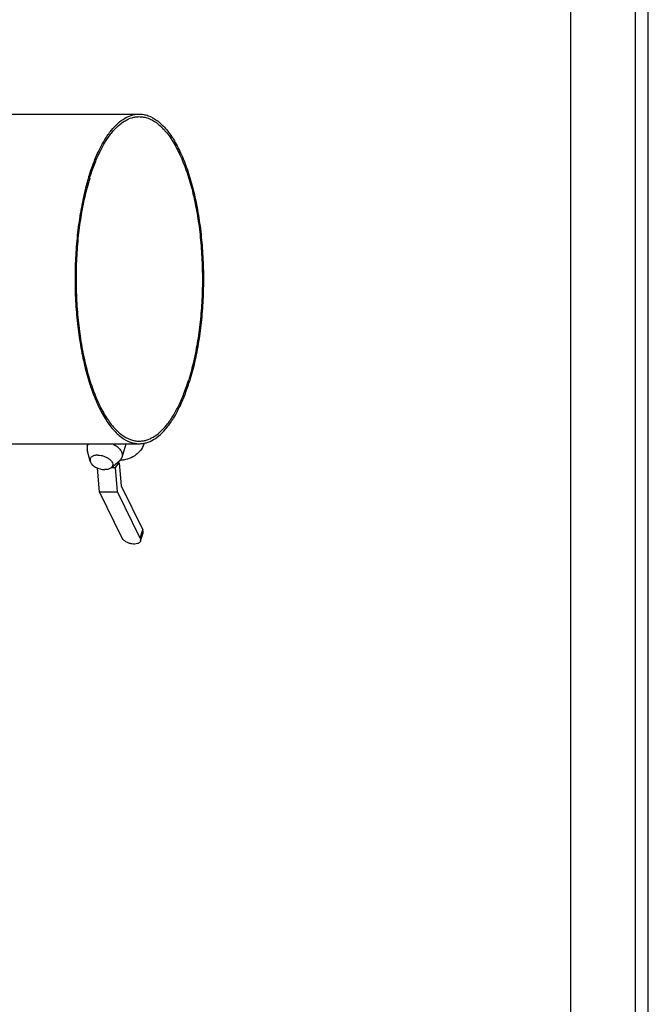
# Model space of a CAD drawing. Header units: millimetres. Extents: x 0 to 2100, y 0 to 2970.
# Tile 7 of 8: x 1616 to 2100, y 759 to 1517. Entities that reach past the tile are written whole.
import ezdxf

# ---------------------------------------------------------------- set-up
doc = ezdxf.new("R2010")
doc.units = ezdxf.units.MM
doc.header["$LTSCALE"] = 193.6
doc.layers.get('0').update_dxf_attribs({"linetype": 'CONTINUOUS'})
doc.layers.add('_ACHSEN', color=7, linetype='CONTINUOUS')

msp = doc.modelspace()

# ---------------------------------------------------------------- linework, layer by layer
at = {"color": 7, "linetype": 'Continuous'}
for p, q in [((2100, 0), (2100, 2970)), ((2100, 0), (2100, 2970)), ((1560.89, 1444.51), (1707.8, 1444.51)), ((1560.89, 1190.51), (1707.8, 1190.51)), ((1677.19, 1153.57), (1675.74, 1171.73)), ((1686.36, 1172.1), (1689.53, 1172.1)), ((1689.53, 1172.1), (1692.37, 1175.68)), ((1691.01, 1153.57), (1689.53, 1172.1)), ((1690.44, 1175.68), (1692.37, 1175.68)), ((1690.6, 1175.81), (1692.41, 1175.81)), ((1692.37, 1175.68), (1692.41, 1175.81)), ((1692.41, 1175.81), (1692.42, 1175.68)), ((1692.42, 1175.68), (1693.83, 1158.02)), ((1694.73, 1117.82), (1677.19, 1153.57)), ((1677.19, 1153.57), (1691.01, 1153.57)), ((1708.55, 1117.82), (1691.01, 1153.57)), ((1693.83, 1158.02), (1710.48, 1124.09)), ((1708.8, 1115.61), (1710.74, 1121.88))]:
    msp.add_line(p, q, dxfattribs=at)
at = {"color": 3, "linetype": 'Continuous'}
msp.add_line((2090, 2950), (2090, 0), dxfattribs=at)
at = {"color": 5, "linetype": 'Continuous'}
msp.add_line((2040, 2900), (2040, 50), dxfattribs=at)
at = {"color": 9, "linetype": 'Continuous'}
msp.add_line((1708.55, 1117.82), (1710.48, 1124.09), dxfattribs=at)
at = {"color": 7, "linetype": 'Continuous'}
for points, knots in [([(1669.06, 1396.46), (1670.17, 1400.05), (1672.52, 1406.9), (1676.62, 1416.44), (1681.11, 1424.75), (1685.94, 1431.74), (1691.07, 1437.31), (1696.44, 1441.4), (1701.2, 1443.55), (1704.99, 1444.38), (1706.87, 1444.51), (1707.8, 1444.51)], [0, 0, 0, 0, 0.17276, 0.331819, 0.476262, 0.605728, 0.720621, 0.8224, 0.913951, 0.957347, 1, 1, 1, 1]), ([(1669.67, 1395.21), (1670.76, 1398.75), (1673.07, 1405.49), (1677.11, 1414.88), (1681.53, 1423.06), (1686.28, 1429.94), (1691.33, 1435.42), (1696.62, 1439.45), (1701.3, 1441.56), (1705.03, 1442.38), (1706.88, 1442.51), (1707.8, 1442.51)], [0, 0, 0, 0, 0.17276, 0.331819, 0.476262, 0.605728, 0.720621, 0.8224, 0.913951, 0.957347, 1, 1, 1, 1]), ([(1707.8, 1444.51), (1708.95, 1444.51), (1711.31, 1444.3), (1716.07, 1442.99), (1720.66, 1440.37), (1724.9, 1436.78), (1728.11, 1433.42), (1731.22, 1429.49), (1735.34, 1423.31), (1740.08, 1414.25), (1744.98, 1401.87), (1749.16, 1387.86), (1752.56, 1372.49), (1755.09, 1356.05), (1756.71, 1338.87), (1757.39, 1321.27), (1757.12, 1303.59), (1755.89, 1286.19), (1753.74, 1269.39), (1750.7, 1253.53), (1748.03, 1243.4), (1746.54, 1238.57)], [0, 0, 0, 0, 0.015431, 0.031275, 0.065551, 0.08462, 0.105196, 0.127384, 0.151243, 0.203984, 0.263221, 0.328357, 0.398536, 0.47272, 0.549739, 0.628338, 0.707216, 0.785062, 0.860597, 0.93261, 1, 1, 1, 1]), ([(1707.8, 1442.51), (1708.94, 1442.51), (1711.25, 1442.3), (1715.94, 1441.02), (1720.46, 1438.44), (1724.63, 1434.91), (1729.01, 1430.32), (1734.15, 1423.1), (1739.57, 1412.73), (1744.39, 1400.54), (1748.51, 1386.75), (1751.85, 1371.62), (1754.34, 1355.45), (1755.94, 1338.53), (1756.61, 1321.21), (1756.34, 1303.81), (1755.13, 1286.68), (1753.01, 1270.15), (1750.03, 1254.54), (1747.4, 1244.57), (1745.93, 1239.81)], [0, 0, 0, 0, 0.015431, 0.031276, 0.065553, 0.084623, 0.105199, 0.151212, 0.203955, 0.263194, 0.328332, 0.398514, 0.4727, 0.549723, 0.628325, 0.707205, 0.785054, 0.860592, 0.932607, 1, 1, 1, 1]), ([(1669.06, 1396.46), (1667.56, 1391.62), (1664.89, 1381.49), (1661.85, 1365.63), (1659.7, 1348.84), (1658.48, 1331.44), (1658.2, 1313.76), (1658.88, 1296.16), (1660.5, 1278.97), (1663.04, 1262.54), (1666.43, 1247.17), (1670.61, 1233.16), (1675.51, 1220.77), (1680.25, 1211.71), (1684.38, 1205.54), (1687.48, 1201.61), (1690.69, 1198.24), (1694.93, 1194.66), (1699.52, 1192.04), (1704.28, 1190.73), (1706.64, 1190.51), (1707.8, 1190.51)], [0, 0, 0, 0, 0.06739, 0.139403, 0.214938, 0.292784, 0.371662, 0.450261, 0.52728, 0.601464, 0.671643, 0.736779, 0.796016, 0.848757, 0.872616, 0.894804, 0.91538, 0.934449, 0.968725, 0.984569, 1, 1, 1, 1]), ([(1669.67, 1395.21), (1668.2, 1390.46), (1665.57, 1380.49), (1662.58, 1364.88), (1660.46, 1348.35), (1659.25, 1331.22), (1658.98, 1313.82), (1659.65, 1296.5), (1661.25, 1279.58), (1663.74, 1263.4), (1667.08, 1248.27), (1671.2, 1234.48), (1676.02, 1222.29), (1681.45, 1211.93), (1686.58, 1204.71), (1690.96, 1200.12), (1695.13, 1196.59), (1699.65, 1194.01), (1704.34, 1192.73), (1706.66, 1192.51), (1707.8, 1192.51)], [0, 0, 0, 0, 0.067393, 0.139408, 0.214946, 0.292795, 0.371675, 0.450277, 0.5273, 0.601486, 0.671668, 0.736806, 0.796045, 0.848788, 0.894801, 0.915377, 0.934447, 0.968724, 0.984569, 1, 1, 1, 1]), ([(1707.8, 1192.51), (1708.71, 1192.51), (1710.56, 1192.65), (1714.29, 1193.47), (1718.97, 1195.58), (1724.26, 1199.6), (1729.31, 1205.09), (1734.06, 1211.96), (1738.48, 1220.14), (1742.52, 1229.54), (1744.83, 1236.27), (1745.93, 1239.81)], [0, 0, 0, 0, 0.042653, 0.086049, 0.1776, 0.279379, 0.394272, 0.523738, 0.668181, 0.82724, 1, 1, 1, 1]), ([(1707.8, 1190.51), (1708.73, 1190.51), (1710.6, 1190.65), (1714.39, 1191.48), (1719.15, 1193.62), (1724.53, 1197.72), (1729.65, 1203.29), (1734.48, 1210.27), (1738.97, 1218.59), (1743.07, 1228.13), (1745.43, 1234.97), (1746.54, 1238.57)], [0, 0, 0, 0, 0.042653, 0.086049, 0.1776, 0.279379, 0.394272, 0.523738, 0.668181, 0.82724, 1, 1, 1, 1]), ([(1710.74, 1121.88), (1710.85, 1122.22), (1710.9, 1123), (1710.66, 1123.73), (1710.48, 1124.09)], [0, 0, 0, 0, 0.47401, 1, 1, 1, 1]), ([(1708.8, 1115.61), (1708.73, 1115.38), (1708.52, 1114.93), (1708.01, 1114.36), (1707.33, 1113.88), (1706.17, 1113.38), (1704.4, 1113.09), (1702.11, 1113.23), (1699.77, 1113.84), (1697.61, 1114.85), (1695.87, 1116.16), (1695.01, 1117.26), (1694.73, 1117.82)], [0, 0, 0, 0, 0.043179, 0.088634, 0.138107, 0.192582, 0.316751, 0.457719, 0.606659, 0.752863, 0.886243, 1, 1, 1, 1]), ([(1708.55, 1117.82), (1708.72, 1117.47), (1708.97, 1116.73), (1708.91, 1115.95), (1708.8, 1115.61)], [0, 0, 0, 0, 0.52599, 1, 1, 1, 1])]:
    msp.add_open_spline(points, degree=3, knots=knots, dxfattribs=at)
at = {"layer": '_ACHSEN', "color": 7, "linetype": 'Continuous'}
for p, q in [((1670.04, 1177.02), (1667.79, 1185.73)), ((1667.82, 1188.51), (1668.44, 1190.51)), ((1694.57, 1180.25), (1697.74, 1190.51)), ((1686.26, 1172.01), (1693.02, 1177.94))]:
    msp.add_line(p, q, dxfattribs=at)
msp.add_arc((1700.2, 1193.54), 11.7, 342.81626, 347.01758, dxfattribs=at)
for points, knots in [([(1667.82, 1188.51), (1667.68, 1188.08), (1667.54, 1187.14), (1667.67, 1186.2), (1667.79, 1185.73)], [0, 0, 0, 0, 0.48658, 1, 1, 1, 1]), ([(1669.04, 1190.51), (1668.75, 1190.23), (1668.26, 1189.61), (1667.93, 1188.88), (1667.82, 1188.51)], [0, 0, 0, 0, 0.509882, 1, 1, 1, 1]), ([(1687.33, 1190.51), (1688.56, 1189.89), (1690.78, 1188.49), (1693.03, 1186.24), (1694.18, 1184.31), (1694.68, 1182.91), (1694.84, 1181.54), (1694.7, 1180.66), (1694.57, 1180.25)], [0, 0, 0, 0, 0.307523, 0.57773, 0.696533, 0.804823, 0.904759, 1, 1, 1, 1]), ([(1711.38, 1190.08), (1710.85, 1188.35), (1709.41, 1185.85), (1706.77, 1183.08), (1703.53, 1180.58), (1698.88, 1178.37), (1694.8, 1177.72), (1692.81, 1177.75)], [0, 0, 0, 0, 0.229944, 0.355164, 0.484823, 0.747654, 1, 1, 1, 1]), ([(1675.91, 1181.75), (1675, 1181.75), (1673.68, 1181.61), (1672.11, 1181.03), (1671.18, 1180.46), (1670.47, 1179.75), (1670.03, 1178.9), (1669.87, 1177.97), (1669.96, 1177.34), (1670.04, 1177.02)], [0, 0, 0, 0, 0.31044, 0.446457, 0.569164, 0.680734, 0.785597, 0.889913, 1, 1, 1, 1]), ([(1670.04, 1177.02), (1670.27, 1176.13), (1671.11, 1174.84), (1672.65, 1173.45), (1674.68, 1172.11), (1677.61, 1170.94), (1680.15, 1170.56), (1681.4, 1170.56)], [0, 0, 0, 0, 0.200434, 0.32021, 0.450453, 0.727748, 1, 1, 1, 1]), ([(1675.91, 1181.75), (1676.77, 1181.75), (1678.53, 1181.57), (1681.08, 1180.85), (1683.43, 1179.73), (1685.38, 1178.31), (1686.77, 1176.69), (1687.37, 1175.2), (1687.4, 1174.07), (1687.22, 1173.3), (1686.83, 1172.59), (1686.46, 1172.19), (1686.26, 1172.01)], [0, 0, 0, 0, 0.148603, 0.303157, 0.454428, 0.593795, 0.715123, 0.817222, 0.863168, 0.907628, 0.952607, 1, 1, 1, 1]), ([(1694.57, 1180.25), (1694.43, 1179.81), (1694.02, 1178.96), (1693.38, 1178.25), (1693.02, 1177.94)], [0, 0, 0, 0, 0.48658, 1, 1, 1, 1]), ([(1686.26, 1172.01), (1685.67, 1171.5), (1684.52, 1170.96), (1682.84, 1170.62), (1681.89, 1170.56), (1681.4, 1170.56)], [0, 0, 0, 0, 0.450298, 0.713856, 1, 1, 1, 1])]:
    msp.add_open_spline(points, degree=3, knots=knots, dxfattribs=at)

doc.saveas('drawing.dxf')
